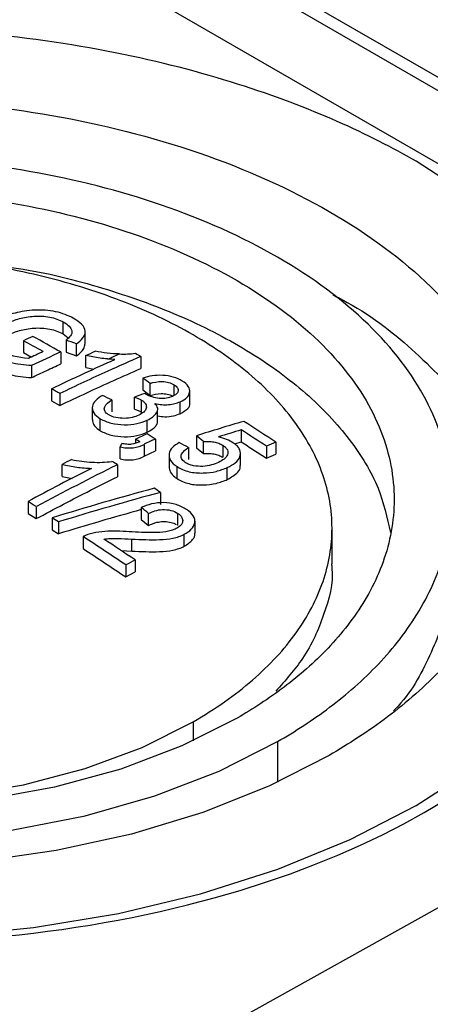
# Model space of a CAD drawing. Header units: millimetres. Extents: x 0 to 864, y 0 to 559.
# Tile 28 of 32: x 816 to 824, y 485 to 505. Entities that reach past the tile are written whole.
import ezdxf

# ---------------------------------------------------------------- set-up
doc = ezdxf.new("R2010")
doc.units = ezdxf.units.MM
doc.header["$LTSCALE"] = 2

msp = doc.modelspace()

# ---------------------------------------------------------------- linework, layer by layer
for p, q in [((840.404, 494.327), (816.234, 508.28)), ((837.873, 494.026), (813.645, 508.012)), ((840.121, 494.222), (815.956, 508.172)), ((816.809, 498.285), (816.809, 498.53)), ((817.258, 498.077), (817.258, 498.325)), ((815.997, 498.147), (815.997, 497.902)), ((816.809, 498.285), (816.912, 498.204)), ((816.867, 498.158), (816.867, 497.914)), ((817.079, 497.838), (817.079, 498.082)), ((815.997, 497.902), (816.16, 497.812)), ((816.761, 497.916), (816.761, 497.671)), ((816.867, 497.914), (817.079, 497.838)), ((817.27, 497.6), (817.27, 497.845)), ((818.395, 497.825), (818.395, 497.58)), ((816.162, 497.638), (816.162, 497.393)), ((817.27, 497.6), (817.433, 497.568)), ((818.438, 497.384), (818.438, 497.139)), ((816.57, 497.165), (816.57, 496.92)), ((818.438, 497.139), (818.586, 497.028)), ((818.586, 497.028), (818.586, 497.273)), ((819.076, 497.028), (819.076, 497.245)), ((816.57, 496.92), (816.74, 496.821)), ((816.74, 497.066), (816.74, 496.821)), ((817.801, 496.936), (817.801, 496.691)), ((818.267, 496.749), (818.267, 496.994)), ((818.406, 496.689), (818.406, 496.933)), ((819.393, 496.859), (819.393, 497.107)), ((817.404, 496.784), (817.404, 496.536)), ((818.737, 496.466), (818.737, 496.714)), ((819.201, 496.654), (819.201, 496.899)), ((817.566, 496.307), (817.566, 496.552)), ((818.527, 496.278), (818.527, 496.523)), ((820.448, 496.322), (820.448, 496.077)), ((818.289, 496.132), (818.289, 496.048)), ((818.692, 496.137), (818.692, 495.892)), ((819.532, 496.203), (819.532, 495.958)), ((817.971, 495.733), (817.971, 495.978)), ((818.464, 496.028), (818.464, 495.784)), ((819.372, 495.965), (819.372, 495.72)), ((819.532, 495.958), (819.677, 495.839)), ((819.677, 495.839), (819.677, 496.084)), ((820.072, 496.008), (820.072, 495.763)), ((820.313, 496.036), (820.448, 496.077)), ((820.964, 495.988), (820.964, 495.743)), ((821.155, 496.072), (821.155, 495.827)), ((818.464, 495.784), (818.692, 495.892)), ((818.971, 495.816), (818.971, 495.569)), ((820.43, 495.594), (820.43, 495.84)), ((820.964, 495.743), (821.155, 495.827)), ((816.791, 495.373), (816.791, 495.618)), ((817.916, 495.611), (817.916, 495.366)), ((819.135, 495.328), (819.135, 495.573)), ((820.162, 495.309), (820.162, 495.554)), ((816.791, 495.373), (816.995, 495.333)), ((818.797, 495.046), (818.797, 494.801)), ((816.091, 494.861), (816.091, 494.616)), ((816.26, 494.754), (816.26, 494.509)), ((818.404, 494.738), (818.404, 494.493)), ((816.091, 494.616), (816.26, 494.509)), ((816.581, 494.526), (816.581, 494.281)), ((818.553, 494.371), (818.553, 494.616)), ((819.152, 494.371), (819.152, 494.616)), ((816.712, 494.442), (816.712, 494.197)), ((818.404, 494.493), (818.553, 494.371)), ((819.502, 494.21), (819.502, 494.457)), ((822.301, 493.586), (822.301, 494.304)), ((816.581, 494.281), (816.712, 494.197)), ((817.216, 494.141), (817.216, 493.896)), ((819.284, 493.944), (819.284, 494.189)), ((812.2, 479.722), (837.873, 494.026)), ((818.21, 493.846), (818.21, 494.091)), ((817.992, 493.855), (818.21, 493.846)), ((818.086, 493.562), (818.086, 493.317)), ((818.277, 493.665), (818.277, 493.42)), ((818.086, 493.317), (818.277, 493.42)), ((819.464, 490.357), (819.464, 489.967)), ((821.19, 489.953), (821.19, 489.122))]:
    msp.add_line(p, q)
at = {"flags": 128}
for points in [[(825.225, 501.035), (824.019, 501.813)], [(820.361, 490.431), (819.234, 489.864), (817.984, 489.391), (816.634, 489.02), (815.209, 488.759), (813.735, 488.612), (812.241, 488.583), (810.754, 488.671), (809.301, 488.875), (807.91, 489.192), (806.607, 489.615), (805.415, 490.137), (804.358, 490.747), (803.455, 491.435), (802.722, 492.187), (802.173, 492.99), (801.819, 493.829), (801.667, 494.687), (801.718, 495.55), (801.972, 496.4), (802.424, 497.223), (803.066, 498.003), (803.886, 498.724), (804.869, 499.375)], [(805.766, 498.264), (804.861, 497.661), (804.114, 496.99), (803.539, 496.265), (803.15, 495.499), (802.953, 494.709), (802.953, 493.912), (803.15, 493.122), (803.539, 492.356), (804.114, 491.631), (804.861, 490.959), (805.766, 490.357), (806.81, 489.834), (807.973, 489.403), (809.23, 489.071), (810.556, 488.847), (811.924, 488.733), (813.306, 488.733), (814.674, 488.847), (816, 489.071), (817.257, 489.403), (818.42, 489.834), (819.464, 490.357)], [(818.48, 497.069), (818.483, 497.067), (818.486, 497.065), (818.489, 497.063), (818.492, 497.061), (818.495, 497.059), (818.498, 497.057), (818.5, 497.054), (818.503, 497.052)], [(802.994, 490.641), (804.04, 489.953), (805.233, 489.349), (806.552, 488.84), (807.974, 488.435), (809.476, 488.141), (811.032, 487.962), (812.615, 487.903), (814.198, 487.962), (815.754, 488.141), (817.256, 488.435), (818.678, 488.84), (819.997, 489.349), (821.19, 489.953)], [(822.244, 489.671), (821.013, 489.041), (819.66, 488.502), (818.204, 488.061), (816.666, 487.724), (815.07, 487.497), (813.437, 487.383), (811.793, 487.383), (810.16, 487.497), (808.564, 487.724), (807.026, 488.061), (805.57, 488.502), (804.217, 489.041), (802.986, 489.671)], [(801.21, 488.646), (802.559, 487.95), (804.034, 487.346), (805.617, 486.841), (807.288, 486.441), (809.026, 486.152), (810.809, 485.978), (812.615, 485.919), (814.421, 485.978), (816.204, 486.152), (817.942, 486.441), (819.613, 486.841), (821.196, 487.346), (822.671, 487.95), (824.019, 488.646), (825.225, 489.425)]]:
    msp.add_lwpolyline(points, dxfattribs=at)
for centre, radius, start, end in [((837.647, 451.389), 51.527, 114.6112, 114.8451), ((787.594, 446.355), 59.069, 60.81259, 61.25972), ((787.72, 446.324), 59.204, 60.6252, 61.25972), ((794.247, 434.662), 67.405, 70.20054, 70.39219), ((838.655, 449.86), 52.966, 114.8454, 115.2033), ((838.693, 450.046), 52.656, 114.6153, 115.3339), ((838.549, 451.299), 50.923, 113.8458, 114.131), ((784.927, 452.298), 56.175, 53.1888, 53.3778), ((788.653, 436.192), 67.375, 64.36605, 64.54612), ((837.158, 443.595), 56.642, 109.2534, 109.4824), ((836.884, 441.121), 57.751, 106.48467, 107.48557), ((836.944, 441.283), 57.458, 106.68392, 107.16861), ((784.472, 440.216), 66.65, 56.8039, 57.33214), ((784.887, 440.647), 66.237, 56.80064, 57.47828), ((841.105, 448.517), 52.799, 115.322, 115.6027), ((786.307, 444.738), 60.533, 58.01196, 58.10666), ((841.292, 448.374), 52.84, 115.3218, 115.5962), ((784.871, 442.169), 63.691, 57.92493, 58.10504), ((781.885, 450.066), 59.548, 50.60484, 50.78589), ((866.473, 469.282), 55.364, 151.0887, 151.1712), ((787.705, 434.499), 69.144, 62.74265, 62.92059), ((841.275, 450.102), 50.181, 113.6382, 113.8765), ((842.439, 445.518), 56.284, 116.8907, 117.109), ((843.048, 444.778), 56.877, 116.8207, 118.292), ((843.056, 444.98), 56.529, 116.4056, 118.2951), ((783.949, 441.693), 63.725, 57.78975, 57.90669), ((835.773, 432.272), 65.144, 105.22341, 107.13311), ((781.914, 438.503), 67.509, 56.88362, 57.0156), ((835.846, 432.243), 65.076, 105.18791, 107.09927), ((781.157, 439.022), 65.866, 57.79507, 57.96948), ((775.959, 443.032), 66.896, 50.45291, 50.61775), ((778.12, 434.301), 71.458, 57.31235, 57.43645), ((835.893, 431.843), 65.238, 105.54936, 107.0983), ((779.868, 437.038), 68.233, 55.93605, 56.81371), ((779.782, 436.728), 68.729, 55.93756, 56.57599), ((845.671, 442.292), 58.22, 118.06841, 118.28169)]:
    msp.add_arc(centre, radius, start, end)
msp.add_ellipse((812.615, 494.994), major_axis=(16.128, -0.24), ratio=0.567125, start_param=3.935417, end_param=6.291611)
for points, knots in [([(824.019, 501.813), (823.544, 502.088), (823.01, 502.362), (821.8, 502.896), (821.124, 503.155), (819.616, 503.632), (818.782, 503.851), (816.955, 504.214), (815.96, 504.359), (813.831, 504.535), (812.697, 504.565), (810.346, 504.473), (809.129, 504.35), (806.709, 503.924), (805.506, 503.622), (803.231, 502.841), (802.161, 502.362), (800.26, 501.265), (799.431, 500.647), (798.077, 499.334), (797.554, 498.639), (796.817, 497.242), (796.604, 496.54), (796.444, 495.182), (796.497, 494.527), (796.801, 493.299), (797.051, 492.724), (797.681, 491.669), (798.06, 491.188), (798.887, 490.317), (799.335, 489.927), (800.26, 489.229), (800.735, 488.92), (801.21, 488.646)], [0, 0, 0, 0, 0.0625, 0.0625, 0.125, 0.125, 0.1875, 0.1875, 0.25, 0.25, 0.3125, 0.3125, 0.375, 0.375, 0.4375, 0.4375, 0.5, 0.5, 0.5625, 0.5625, 0.625, 0.625, 0.6875, 0.6875, 0.75, 0.75, 0.8125, 0.8125, 0.875, 0.875, 0.9375, 0.9375, 1, 1, 1, 1]), ([(802.986, 500.789), (803.387, 501.02), (803.838, 501.252), (804.86, 501.703), (805.43, 501.921), (806.704, 502.324), (807.407, 502.509), (808.95, 502.816), (809.79, 502.938), (811.588, 503.086), (812.546, 503.112), (814.531, 503.034), (815.558, 502.93), (817.602, 502.571), (818.617, 502.316), (820.538, 501.656), (821.442, 501.252), (823.047, 500.325), (823.747, 499.804), (824.89, 498.695), (825.332, 498.109), (825.954, 496.929), (826.134, 496.336), (826.269, 495.19), (826.224, 494.637), (825.968, 493.599), (825.756, 493.114), (825.224, 492.223), (824.905, 491.817), (824.206, 491.082), (823.827, 490.753), (823.047, 490.163), (822.645, 489.902), (822.244, 489.671)], [0, 0, 0, 0, 0.0625, 0.0625, 0.125, 0.125, 0.1875, 0.1875, 0.25, 0.25, 0.3125, 0.3125, 0.375, 0.375, 0.4375, 0.4375, 0.5, 0.5, 0.5625, 0.5625, 0.625, 0.625, 0.6875, 0.6875, 0.75, 0.75, 0.8125, 0.8125, 0.875, 0.875, 0.9375, 0.9375, 1, 1, 1, 1]), ([(821.19, 489.953), (821.547, 490.159), (821.905, 490.391), (822.6, 490.916), (822.937, 491.21), (823.559, 491.864), (823.843, 492.226), (824.317, 493.019), (824.505, 493.451), (824.734, 494.375), (824.774, 494.867), (824.654, 495.888), (824.493, 496.416), (823.939, 497.467), (823.545, 497.989), (822.528, 498.976), (821.904, 499.441), (820.475, 500.266), (819.67, 500.626), (817.96, 501.213), (817.056, 501.44), (815.236, 501.76), (814.321, 501.853), (812.553, 501.922), (811.7, 501.899), (810.1, 501.767), (809.352, 501.658), (807.978, 501.385), (807.351, 501.221), (806.217, 500.862), (805.709, 500.667), (804.799, 500.266), (804.397, 500.06), (804.04, 499.853)], [0, 0, 0, 0, 0.0625, 0.0625, 0.125, 0.125, 0.1875, 0.1875, 0.25, 0.25, 0.3125, 0.3125, 0.375, 0.375, 0.4375, 0.4375, 0.5, 0.5, 0.5625, 0.5625, 0.625, 0.625, 0.6875, 0.6875, 0.75, 0.75, 0.8125, 0.8125, 0.875, 0.875, 0.9375, 0.9375, 1, 1, 1, 1]), ([(804.869, 499.375), (805.191, 499.561), (805.555, 499.748), (806.376, 500.11), (806.835, 500.286), (807.86, 500.61), (808.426, 500.759), (809.667, 501.006), (810.343, 501.104), (811.789, 501.223), (812.559, 501.244), (814.156, 501.181), (814.983, 501.098), (816.627, 500.809), (817.444, 500.603), (818.989, 500.073), (819.716, 499.748), (821.007, 499.002), (821.57, 498.582), (822.489, 497.691), (822.845, 497.219), (823.345, 496.27), (823.49, 495.793), (823.599, 494.871), (823.563, 494.426), (823.356, 493.591), (823.186, 493.201), (822.758, 492.485), (822.501, 492.158), (821.939, 491.567), (821.635, 491.302), (821.007, 490.827), (820.684, 490.618), (820.361, 490.431)], [0, 0, 0, 0, 0.0625, 0.0625, 0.125, 0.125, 0.1875, 0.1875, 0.25, 0.25, 0.3125, 0.3125, 0.375, 0.375, 0.4375, 0.4375, 0.5, 0.5, 0.5625, 0.5625, 0.625, 0.625, 0.6875, 0.6875, 0.75, 0.75, 0.8125, 0.8125, 0.875, 0.875, 0.9375, 0.9375, 1, 1, 1, 1]), ([(819.464, 490.357), (819.917, 490.618), (820.322, 490.903), (821.03, 491.517), (821.326, 491.839), (821.688, 492.344), (821.794, 492.516), (821.979, 492.868), (822.056, 493.048), (822.24, 493.586), (822.302, 493.949), (822.301, 494.498), (822.285, 494.682), (822.222, 495.048), (822.175, 495.229), (821.989, 495.765), (821.805, 496.114), (821.438, 496.625), (821.301, 496.791), (821.003, 497.113), (820.841, 497.269), (820.316, 497.721), (819.917, 498.003), (819.012, 498.526), (818.517, 498.76), (817.455, 499.168), (816.897, 499.339), (816.021, 499.548), (815.723, 499.61), (815.113, 499.716), (814.802, 499.761), (813.869, 499.867), (813.242, 499.902), (812.291, 499.902), (811.971, 499.893), (811.337, 499.856), (811.023, 499.829), (810.095, 499.722), (809.49, 499.616), (808.606, 499.404), (808.317, 499.325), (807.76, 499.153), (807.49, 499.059), (806.707, 498.756), (806.218, 498.526), (805.766, 498.264)], [0, 0, 0, 0, 0.0625, 0.0625, 0.125, 0.125, 0.15625, 0.15625, 0.1875, 0.1875, 0.25, 0.25, 0.28125, 0.28125, 0.3125, 0.3125, 0.375, 0.375, 0.40625, 0.40625, 0.4375, 0.4375, 0.5, 0.5, 0.5625, 0.5625, 0.625, 0.625, 0.65625, 0.65625, 0.6875, 0.6875, 0.75, 0.75, 0.78125, 0.78125, 0.8125, 0.8125, 0.875, 0.875, 0.90625, 0.90625, 0.9375, 0.9375, 1, 1, 1, 1]), ([(815.226, 499.712), (815.482, 499.681), (816.349, 499.575), (817.72, 499.215), (819.295, 498.645), (820.662, 497.927), (821.815, 497.082), (822.689, 496.145), (823.283, 495.181), (823.427, 494.529), (823.494, 494.225)], [0, 0, 0, 0, 0.0582604, 0.1974934, 0.3328024, 0.4720354, 0.6073445, 0.7465774, 0.8818864, 1, 1, 1, 1]), ([(822.319, 499.085), (822.418, 499.033), (823.081, 498.693), (824.058, 497.901), (825.158, 496.746), (825.883, 495.549), (826.057, 494.745), (826.138, 494.374)], [0, 0, 0, 0, 0.04344, 0.289502, 0.542701, 0.788763, 1, 1, 1, 1]), ([(817.016, 498.605), (816.963, 498.633), (816.908, 498.659), (816.788, 498.705), (816.722, 498.724), (816.585, 498.754), (816.512, 498.764), (816.368, 498.774), (816.296, 498.775), (816.083, 498.764), (815.948, 498.743), (815.703, 498.68), (815.593, 498.639), (815.49, 498.593)], [0, 0, 0, 0, 0.125, 0.125, 0.25, 0.25, 0.375, 0.375, 0.5, 0.5, 0.75, 0.75, 1, 1, 1, 1]), ([(815.667, 498.506), (815.744, 498.54), (815.825, 498.572), (816.006, 498.622), (816.106, 498.64), (816.265, 498.652), (816.319, 498.652), (816.427, 498.647), (816.482, 498.64), (816.586, 498.619), (816.636, 498.605), (816.728, 498.571), (816.769, 498.551), (816.809, 498.53)], [0, 0, 0, 0, 0.25, 0.25, 0.5, 0.5, 0.625, 0.625, 0.75, 0.75, 0.875, 0.875, 1, 1, 1, 1]), ([(816.809, 498.53), (816.855, 498.503), (816.898, 498.475), (816.959, 498.412), (816.98, 498.378), (816.992, 498.309), (816.98, 498.276), (816.934, 498.214), (816.901, 498.186), (816.867, 498.158)], [0, 0, 0, 0, 0.25, 0.25, 0.5, 0.5, 0.75, 0.75, 1, 1, 1, 1]), ([(817.079, 498.082), (817.131, 498.12), (817.178, 498.159), (817.245, 498.245), (817.262, 498.292), (817.253, 498.388), (817.229, 498.437), (817.143, 498.526), (817.082, 498.567), (817.016, 498.605)], [0, 0, 0, 0, 0.25, 0.25, 0.5, 0.5, 0.75, 0.75, 1, 1, 1, 1]), ([(815.667, 498.261), (815.744, 498.295), (815.825, 498.327), (816.006, 498.377), (816.106, 498.395), (816.265, 498.407), (816.319, 498.407), (816.427, 498.402), (816.482, 498.395), (816.586, 498.374), (816.636, 498.36), (816.728, 498.326), (816.769, 498.306), (816.809, 498.285)], [0, 0, 0, 0, 0.25, 0.25, 0.5, 0.5, 0.625, 0.625, 0.75, 0.75, 0.875, 0.875, 1, 1, 1, 1]), ([(817.079, 497.838), (817.142, 497.885), (817.24, 497.957), (817.249, 498.047), (817.252, 498.079)], [0, 0, 0, 0, 0.64763, 1, 1, 1, 1]), ([(817.962, 497.875), (817.878, 497.877), (817.794, 497.883), (817.626, 497.901), (817.543, 497.915), (817.461, 497.931)], [0, 0, 0, 0, 0.5, 0.5, 1, 1, 1, 1]), ([(816.162, 497.638), (816.088, 497.643), (816.014, 497.649), (815.867, 497.668), (815.795, 497.68), (815.656, 497.711), (815.589, 497.73), (815.462, 497.775), (815.404, 497.802), (815.35, 497.83)], [0, 0, 0, 0, 0.25, 0.25, 0.5, 0.5, 0.75, 0.75, 1, 1, 1, 1]), ([(816.57, 497.165), (816.795, 497.273), (817.019, 497.378), (817.244, 497.482), (817.451, 497.578), (817.658, 497.672), (817.865, 497.764)], [0, 0, 0, 0, 0.000957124, 0.000957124, 0.000957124, 0.001840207, 0.001840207, 0.001840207, 0.001840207]), ([(818.395, 497.825), (818.171, 497.727), (817.947, 497.627), (817.723, 497.525), (817.559, 497.451), (817.395, 497.375), (817.231, 497.299), (817.068, 497.222), (816.904, 497.145), (816.74, 497.066)], [0, 0, 0, 0, 0.000957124, 0.000957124, 0.000957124, 0.001655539, 0.001655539, 0.001655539, 0.002354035, 0.002354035, 0.002354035, 0.002354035]), ([(817.731, 497.771), (817.725, 497.772), (817.719, 497.772), (817.714, 497.773), (817.663, 497.778), (817.613, 497.784), (817.563, 497.791), (817.464, 497.804), (817.365, 497.822), (817.27, 497.845)], [0.2221032, 0.2221032, 0.2221032, 0.2221032, 0.2503406, 0.2503406, 0.2503406, 0.500223, 0.500223, 0.500223, 1, 1, 1, 1]), ([(815.35, 497.586), (815.404, 497.557), (815.461, 497.531), (815.587, 497.485), (815.655, 497.466), (815.794, 497.435), (815.866, 497.423), (816.013, 497.404), (816.088, 497.398), (816.162, 497.393)], [0, 0, 0, 0, 0.25, 0.25, 0.5, 0.5, 0.75, 0.75, 1, 1, 1, 1]), ([(816.74, 496.821), (816.924, 496.909), (817.292, 497.084), (817.844, 497.337), (818.212, 497.499), (818.395, 497.58)], [0, 0, 0, 0, 0.333341, 0.666659, 1, 1, 1, 1]), ([(819.241, 497.322), (819.187, 497.353), (819.128, 497.381), (818.989, 497.421), (818.916, 497.433), (818.768, 497.442), (818.695, 497.437), (818.56, 497.417), (818.498, 497.402), (818.438, 497.384)], [0, 0, 0, 0, 0.25, 0.25, 0.5, 0.5, 0.75, 0.75, 1, 1, 1, 1]), ([(819.201, 496.899), (819.253, 496.924), (819.299, 496.951), (819.366, 497.016), (819.387, 497.054), (819.398, 497.133), (819.389, 497.173), (819.338, 497.253), (819.293, 497.289), (819.241, 497.322)], [0, 0, 0, 0, 0.25, 0.25, 0.5, 0.5, 0.75, 0.75, 1, 1, 1, 1]), ([(816.74, 497.066), (816.711, 497.083), (816.683, 497.099), (816.655, 497.116), (816.626, 497.132), (816.598, 497.148), (816.57, 497.165)], [0, 0, 0, 0, 0.0001200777, 0.0001200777, 0.0001200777, 0.0002401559, 0.0002401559, 0.0002401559, 0.0002401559]), ([(818.586, 497.273), (818.658, 497.296), (818.739, 497.314), (818.874, 497.311), (818.92, 497.304), (819.005, 497.281), (819.042, 497.264), (819.076, 497.245)], [0, 0, 0, 0, 0.5, 0.5, 0.75, 0.75, 1, 1, 1, 1]), ([(819.076, 497.245), (819.104, 497.226), (819.13, 497.205), (819.157, 497.161), (819.161, 497.137), (819.152, 497.094), (819.139, 497.073), (819.097, 497.037), (819.07, 497.022), (819.041, 497.007)], [0, 0, 0, 0, 0.25, 0.25, 0.5, 0.5, 0.75, 0.75, 1, 1, 1, 1]), ([(817.61, 497.027), (817.557, 496.997), (817.51, 496.965), (817.438, 496.89), (817.414, 496.849), (817.399, 496.761), (817.407, 496.716), (817.461, 496.628), (817.509, 496.589), (817.566, 496.552)], [0, 0, 0, 0, 0.25, 0.25, 0.5, 0.5, 0.75, 0.75, 1, 1, 1, 1]), ([(817.739, 496.632), (817.721, 496.643), (817.703, 496.655), (817.676, 496.682), (817.665, 496.696), (817.645, 496.738), (817.648, 496.768), (817.683, 496.849), (817.74, 496.894), (817.801, 496.936)], [0, 0, 0, 0, 0.125, 0.125, 0.25, 0.25, 0.5, 0.5, 1, 1, 1, 1]), ([(818.267, 496.994), (818.279, 496.989), (818.292, 496.985), (818.304, 496.98), (818.316, 496.976), (818.328, 496.971), (818.34, 496.966), (818.364, 496.956), (818.386, 496.945), (818.406, 496.933)], [0, 0, 0, 0, 0.0000424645, 0.0000424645, 0.0000424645, 0.0000849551, 0.0000849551, 0.0000849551, 0.0001695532, 0.0001695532, 0.0001695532, 0.0001695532]), ([(818.406, 496.933), (818.425, 496.922), (818.443, 496.909), (818.472, 496.883), (818.483, 496.869), (818.509, 496.825), (818.512, 496.795), (818.499, 496.738), (818.481, 496.712), (818.427, 496.665), (818.393, 496.645), (818.355, 496.626)], [0, 0, 0, 0, 0.125, 0.125, 0.25, 0.25, 0.5, 0.5, 0.75, 0.75, 1, 1, 1, 1]), ([(819.041, 497.007), (819.004, 496.992), (818.965, 496.979), (818.873, 496.964), (818.823, 496.962), (818.722, 496.971), (818.672, 496.981), (818.581, 497.011), (818.54, 497.031), (818.503, 497.052)], [0, 0, 0, 0, 0.25, 0.25, 0.5, 0.5, 0.75, 0.75, 1, 1, 1, 1]), ([(818.586, 497.028), (818.653, 497.049), (818.728, 497.066), (818.852, 497.067), (818.894, 497.063), (818.976, 497.046), (819.013, 497.032), (819.047, 497.015)], [0, 0, 0, 0, 0.5, 0.5, 0.75, 0.75, 1, 1, 1, 1]), ([(818.267, 496.749), (818.279, 496.744), (818.292, 496.74), (818.304, 496.735), (818.316, 496.731), (818.328, 496.726), (818.34, 496.721), (818.364, 496.711), (818.386, 496.7), (818.406, 496.689)], [0, 0, 0, 0, 0.0000424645, 0.0000424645, 0.0000424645, 0.0000849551, 0.0000849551, 0.0000849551, 0.0001695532, 0.0001695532, 0.0001695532, 0.0001695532]), ([(818.527, 496.523), (818.569, 496.543), (818.608, 496.565), (818.672, 496.614), (818.699, 496.641), (818.736, 496.7), (818.745, 496.732), (818.734, 496.797), (818.712, 496.83), (818.683, 496.861)], [0, 0, 0, 0, 0.25, 0.25, 0.5, 0.5, 0.75, 0.75, 1, 1, 1, 1]), ([(818.683, 496.861), (818.73, 496.852), (818.776, 496.844), (818.87, 496.837), (818.917, 496.837), (819.007, 496.844), (819.05, 496.851), (819.13, 496.872), (819.166, 496.885), (819.201, 496.899)], [0, 0, 0, 0, 0.25, 0.25, 0.5, 0.5, 0.75, 0.75, 1, 1, 1, 1]), ([(819.201, 496.654), (819.258, 496.687), (819.354, 496.744), (819.402, 496.825), (819.393, 496.86), (819.393, 496.86)], [0, 0, 0, 0, 0.581122, 0.991729, 1, 1, 1, 1]), ([(817.406, 496.538), (817.41, 496.501), (817.416, 496.429), (817.499, 496.352), (817.554, 496.315), (817.566, 496.307)], [0, 0, 0, 0, 0.450892, 0.879873, 1, 1, 1, 1]), ([(817.566, 496.552), (817.599, 496.534), (817.633, 496.516), (817.708, 496.485), (817.749, 496.472), (817.877, 496.44), (817.968, 496.43), (818.146, 496.427), (818.234, 496.434), (818.391, 496.468), (818.462, 496.494), (818.527, 496.523)], [0, 0, 0, 0, 0.125, 0.125, 0.25, 0.25, 0.5, 0.5, 0.75, 0.75, 1, 1, 1, 1]), ([(818.355, 496.626), (818.314, 496.608), (818.27, 496.591), (818.171, 496.568), (818.116, 496.56), (818.002, 496.559), (817.943, 496.563), (817.832, 496.587), (817.781, 496.607), (817.739, 496.632)], [0, 0, 0, 0, 0.25, 0.25, 0.5, 0.5, 0.75, 0.75, 1, 1, 1, 1]), ([(818.737, 496.61), (818.786, 496.602), (818.897, 496.585), (819.064, 496.604), (819.156, 496.638), (819.201, 496.654)], [0, 0, 0, 0, 0.2891, 0.653151, 1, 1, 1, 1]), ([(818.527, 496.278), (818.595, 496.315), (818.694, 496.37), (818.725, 496.445), (818.734, 496.468)], [0, 0, 0, 0, 0.694512, 1, 1, 1, 1]), ([(817.566, 496.307), (817.599, 496.289), (817.633, 496.271), (817.708, 496.24), (817.749, 496.227), (817.877, 496.195), (817.968, 496.185), (818.146, 496.182), (818.234, 496.19), (818.391, 496.223), (818.462, 496.249), (818.527, 496.278)], [0, 0, 0, 0, 0.125, 0.125, 0.25, 0.25, 0.5, 0.5, 0.75, 0.75, 1, 1, 1, 1]), ([(820.289, 496.054), (820.245, 496.081), (820.199, 496.106), (820.096, 496.149), (820.04, 496.166), (819.983, 496.181)], [0, 0, 0, 0, 0.5, 0.5, 1, 1, 1, 1]), ([(817.971, 495.978), (818.015, 495.968), (818.059, 495.959), (818.151, 495.952), (818.196, 495.953), (818.327, 495.97), (818.398, 495.998), (818.464, 496.028)], [0, 0, 0, 0, 0.25, 0.25, 0.5, 0.5, 1, 1, 1, 1]), ([(818.374, 496.079), (818.324, 496.058), (818.271, 496.036), (818.176, 496.025), (818.142, 496.025), (818.074, 496.032), (818.041, 496.039), (818.009, 496.048)], [0, 0, 0, 0, 0.5, 0.5, 0.75, 0.75, 1, 1, 1, 1]), ([(819.181, 496.063), (819.128, 496.033), (819.08, 496), (819.006, 495.925), (818.981, 495.883), (818.966, 495.792), (818.974, 495.745), (819.03, 495.653), (819.078, 495.611), (819.135, 495.573)], [0, 0, 0, 0, 0.25, 0.25, 0.5, 0.5, 0.75, 0.75, 1, 1, 1, 1]), ([(819.303, 495.655), (819.267, 495.68), (819.24, 495.708), (819.217, 495.767), (819.217, 495.797), (819.25, 495.88), (819.308, 495.925), (819.372, 495.965)], [0, 0, 0, 0, 0.25, 0.25, 0.5, 0.5, 1, 1, 1, 1]), ([(819.677, 496.084), (819.711, 496.086), (819.745, 496.088), (819.815, 496.086), (819.851, 496.083), (819.92, 496.07), (819.955, 496.061), (820.017, 496.038), (820.046, 496.024), (820.072, 496.008)], [0, 0, 0, 0, 0.25, 0.25, 0.5, 0.5, 0.75, 0.75, 1, 1, 1, 1]), ([(820.072, 496.008), (820.092, 495.994), (820.112, 495.979), (820.143, 495.948), (820.156, 495.931), (820.179, 495.88), (820.179, 495.846), (820.143, 495.75), (820.067, 495.701), (819.983, 495.66)], [0, 0, 0, 0, 0.125, 0.125, 0.25, 0.25, 0.5, 0.5, 1, 1, 1, 1]), ([(820.162, 495.554), (820.221, 495.583), (820.278, 495.614), (820.367, 495.687), (820.401, 495.729), (820.434, 495.82), (820.435, 495.869), (820.405, 495.942), (820.39, 495.966), (820.347, 496.012), (820.319, 496.034), (820.289, 496.054)], [0, 0, 0, 0, 0.25, 0.25, 0.5, 0.5, 0.75, 0.75, 0.875, 0.875, 1, 1, 1, 1]), ([(816.982, 495.715), (817.05, 495.702), (817.118, 495.69), (817.257, 495.672), (817.327, 495.666), (817.537, 495.656), (817.675, 495.66), (817.806, 495.68)], [0, 0, 0, 0, 0.25, 0.25, 0.5, 0.5, 1, 1, 1, 1]), ([(817.971, 495.733), (818.015, 495.723), (818.059, 495.714), (818.151, 495.707), (818.196, 495.708), (818.326, 495.725), (818.398, 495.753), (818.464, 495.784)], [0, 0, 0, 0, 0.25, 0.25, 0.5, 0.5, 1, 1, 1, 1]), ([(819.677, 495.839), (819.711, 495.841), (819.745, 495.844), (819.815, 495.841), (819.851, 495.838), (819.92, 495.825), (819.955, 495.816), (820.017, 495.793), (820.046, 495.779), (820.072, 495.763)], [0, 0, 0, 0, 0.25, 0.25, 0.5, 0.5, 0.75, 0.75, 1, 1, 1, 1]), ([(816.791, 495.618), (816.886, 495.594), (816.985, 495.576), (817.184, 495.548), (817.285, 495.539), (817.385, 495.537)], [0, 0, 0, 0, 0.5, 0.5, 1, 1, 1, 1]), ([(818.975, 495.569), (818.977, 495.534), (818.982, 495.462), (819.061, 495.38), (819.119, 495.339), (819.135, 495.328)], [0, 0, 0, 0, 0.413741, 0.841857, 1, 1, 1, 1]), ([(819.135, 495.573), (819.17, 495.551), (819.207, 495.53), (819.289, 495.495), (819.334, 495.48), (819.473, 495.447), (819.572, 495.44), (819.759, 495.445), (819.851, 495.456), (820.016, 495.496), (820.092, 495.523), (820.162, 495.554)], [0, 0, 0, 0, 0.125, 0.125, 0.25, 0.25, 0.5, 0.5, 0.75, 0.75, 1, 1, 1, 1]), ([(819.983, 495.66), (819.937, 495.64), (819.889, 495.621), (819.783, 495.592), (819.724, 495.582), (819.601, 495.575), (819.535, 495.579), (819.441, 495.597), (819.409, 495.605), (819.353, 495.627), (819.327, 495.64), (819.303, 495.655)], [0, 0, 0, 0, 0.25, 0.25, 0.5, 0.5, 0.75, 0.75, 0.875, 0.875, 1, 1, 1, 1]), ([(820.162, 495.309), (820.241, 495.354), (820.367, 495.427), (820.436, 495.537), (820.425, 495.586), (820.423, 495.594)], [0, 0, 0, 0, 0.588732, 0.932708, 1, 1, 1, 1]), ([(816.26, 494.509), (816.445, 494.608), (816.813, 494.804), (817.365, 495.09), (817.732, 495.274), (817.916, 495.366)], [0, 0, 0, 0, 0.333341, 0.666659, 1, 1, 1, 1]), ([(819.135, 495.328), (819.17, 495.306), (819.207, 495.285), (819.289, 495.251), (819.334, 495.236), (819.473, 495.202), (819.572, 495.195), (819.759, 495.2), (819.851, 495.211), (820.016, 495.251), (820.092, 495.278), (820.162, 495.309)], [0, 0, 0, 0, 0.125, 0.125, 0.25, 0.25, 0.5, 0.5, 0.75, 0.75, 1, 1, 1, 1]), ([(819.328, 494.696), (819.265, 494.736), (819.197, 494.772), (819.035, 494.823), (818.947, 494.836), (818.776, 494.838), (818.692, 494.827), (818.541, 494.791), (818.471, 494.766), (818.404, 494.738)], [0, 0, 0, 0, 0.25, 0.25, 0.5, 0.5, 0.75, 0.75, 1, 1, 1, 1]), ([(818.553, 494.616), (818.593, 494.636), (818.636, 494.655), (818.731, 494.683), (818.784, 494.693), (818.895, 494.697), (818.953, 494.692), (819.062, 494.665), (819.11, 494.642), (819.152, 494.616)], [0, 0, 0, 0, 0.25, 0.25, 0.5, 0.5, 0.75, 0.75, 1, 1, 1, 1]), ([(819.152, 494.616), (819.186, 494.592), (819.215, 494.565), (819.249, 494.507), (819.254, 494.477), (819.245, 494.42), (819.231, 494.392), (819.184, 494.344), (819.152, 494.323), (819.117, 494.305)], [0, 0, 0, 0, 0.25, 0.25, 0.5, 0.5, 0.75, 0.75, 1, 1, 1, 1]), ([(819.284, 494.189), (819.34, 494.219), (819.39, 494.252), (819.463, 494.332), (819.488, 494.376), (819.508, 494.47), (819.498, 494.52), (819.436, 494.614), (819.384, 494.657), (819.328, 494.696)], [0, 0, 0, 0, 0.25, 0.25, 0.5, 0.5, 0.75, 0.75, 1, 1, 1, 1]), ([(819.117, 494.305), (819.086, 494.29), (819.053, 494.277), (818.982, 494.257), (818.944, 494.249), (818.826, 494.231), (818.745, 494.225), (818.495, 494.223), (818.326, 494.232), (818.157, 494.242)], [0, 0, 0, 0, 0.125, 0.125, 0.25, 0.25, 0.5, 0.5, 1, 1, 1, 1]), ([(818.553, 494.371), (818.607, 494.395), (818.694, 494.434), (818.849, 494.455), (818.979, 494.444), (819.071, 494.417), (819.109, 494.395), (819.115, 494.391)], [0, 0, 0, 0, 0.34314, 0.55314, 0.764386, 0.957025, 1, 1, 1, 1]), ([(818.157, 494.242), (817.99, 494.252), (817.821, 494.259), (817.576, 494.241), (817.496, 494.231), (817.347, 494.197), (817.275, 494.174), (817.216, 494.141)], [0, 0, 0, 0, 0.5, 0.5, 0.75, 0.75, 1, 1, 1, 1]), ([(817.64, 494.09), (817.686, 494.096), (817.732, 494.101), (817.827, 494.105), (817.874, 494.104), (818.018, 494.101), (818.114, 494.096), (818.21, 494.091)], [0, 0, 0, 0, 0.25, 0.25, 0.5, 0.5, 1, 1, 1, 1]), ([(818.21, 494.091), (818.401, 494.082), (818.592, 494.074), (818.873, 494.084), (818.965, 494.092), (819.136, 494.128), (819.214, 494.155), (819.284, 494.189)], [0, 0, 0, 0, 0.5, 0.5, 0.75, 0.75, 1, 1, 1, 1]), ([(819.284, 493.944), (819.346, 493.986), (819.452, 494.058), (819.509, 494.161), (819.5, 494.207), (819.499, 494.21)], [0, 0, 0, 0, 0.569429, 0.965493, 1, 1, 1, 1]), ([(818.21, 493.846), (818.401, 493.837), (818.592, 493.829), (818.873, 493.839), (818.965, 493.847), (819.136, 493.883), (819.214, 493.91), (819.284, 493.944)], [0, 0, 0, 0, 0.5, 0.5, 0.75, 0.75, 1, 1, 1, 1]), ([(822.29, 493.586), (822.293, 493.556), (822.337, 493.209), (822.156, 492.552), (821.79, 491.699), (821.349, 491.203), (821.153, 490.982)], [0, 0, 0, 0, 0.032367, 0.38456, 0.726827, 1, 1, 1, 1]), ([(824.702, 493.585), (824.706, 493.349), (824.717, 492.712), (824.319, 491.712), (823.916, 490.937), (823.566, 490.591), (823.555, 490.58)], [0, 0, 0, 0, 0.227705, 0.613025, 0.987484, 1, 1, 1, 1])]:
    msp.add_open_spline(points, degree=3, knots=knots)
for points in [[(816.1, 497.784), (815.889, 497.796), (815.685, 497.847), (815.531, 497.927)], [(817.27, 497.845), (817.334, 497.874), (817.398, 497.902), (817.461, 497.931)], [(817.865, 497.764), (817.82, 497.765), (817.775, 497.768), (817.731, 497.771)], [(817.962, 497.875), (818.073, 497.872), (818.181, 497.876), (818.285, 497.889)], [(818.285, 497.889), (818.322, 497.867), (818.359, 497.846), (818.395, 497.825)], [(816.162, 497.393), (816.262, 497.44), (816.462, 497.534), (816.661, 497.626), (816.761, 497.671)], [(820.448, 496.077), (820.534, 496.022), (820.706, 495.912), (820.878, 495.799), (820.964, 495.743)], [(817.216, 493.896), (817.361, 493.801), (817.651, 493.61), (817.941, 493.415), (818.086, 493.317)]]:
    msp.add_open_spline(points, degree=3)

doc.saveas('drawing.dxf')
